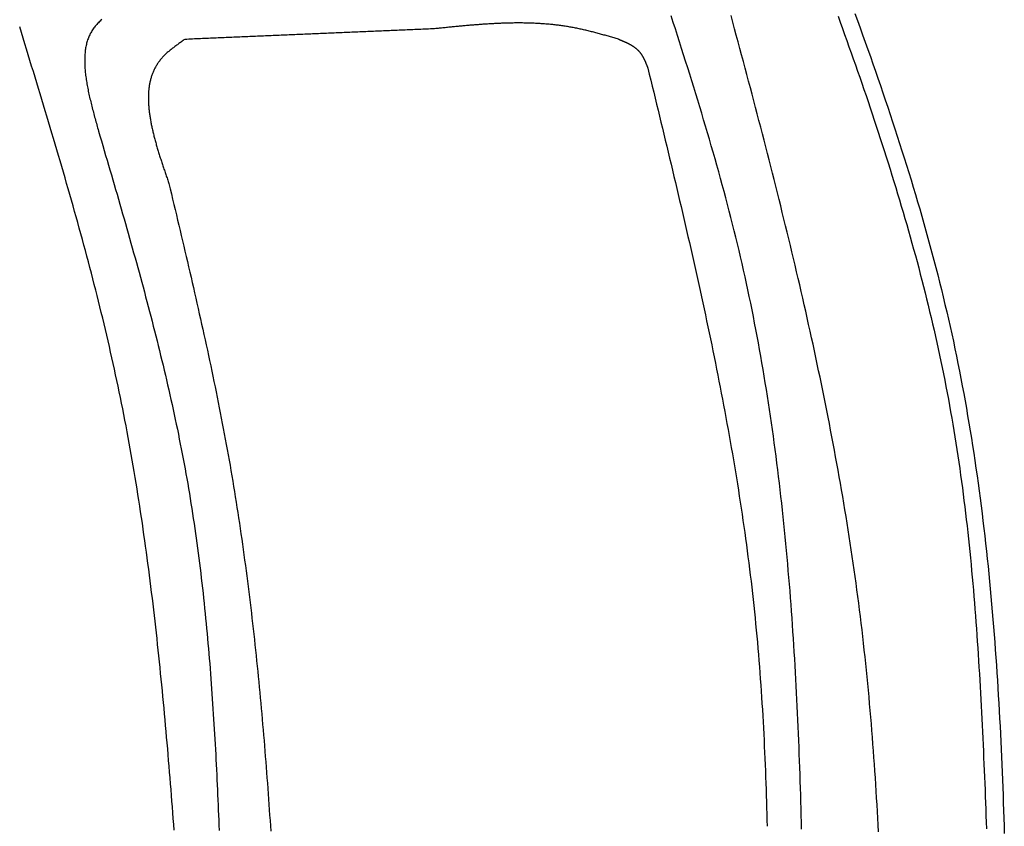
# Model space of a CAD drawing. Extents: x 715 to 7297, y 267 to 3610.
# Tile 50 of 64: x 5251 to 5805, y 2150 to 2603. Entities that reach past the tile are written whole.
import ezdxf

# ---------------------------------------------------------------- set-up
doc = ezdxf.new("R2010")
doc.units = 0
doc.layers.add('CAR', color=10, linetype='CONTINUOUS')

msp = doc.modelspace()

# ---------------------------------------------------------------- linework, layer by layer
at = {"layer": 'CAR'}
for points in [[(5297.05, 2603.48, 0), (5296.55, 2603.04, 0), (5296.06, 2602.59, 0), (5295.59, 2602.13, 0), (5295.12, 2601.66, 0), (5294.67, 2601.19, 0), (5294.24, 2600.71, 0), (5293.81, 2600.22, 0), (5293.4, 2599.73, 0), (5293.01, 2599.23, 0), (5292.62, 2598.72, 0), (5292.25, 2598.2, 0), (5291.89, 2597.67, 0), (5291.55, 2597.14, 0), (5291.22, 2596.6, 0), (5290.91, 2596.04, 0), (5290.61, 2595.49, 0), (5290.32, 2594.92, 0), (5290.05, 2594.34, 0), (5289.79, 2593.76, 0), (5289.55, 2593.16, 0), (5289.32, 2592.56, 0), (5289.11, 2591.95, 0), (5288.91, 2591.34, 0), (5288.72, 2590.71, 0), (5288.55, 2590.08, 0), (5288.39, 2589.44, 0), (5288.25, 2588.79, 0), (5288.11, 2588.13, 0), (5287.99, 2587.47, 0), (5287.88, 2586.8, 0), (5287.79, 2586.12, 0), (5287.7, 2585.43, 0), (5287.63, 2584.74, 0), (5287.57, 2584.04, 0), (5287.52, 2583.34, 0), (5287.48, 2582.63, 0), (5287.45, 2581.91, 0), (5287.43, 2581.19, 0), (5287.43, 2580.46, 0), (5287.43, 2579.72, 0), (5287.44, 2578.98, 0), (5287.47, 2578.23, 0), (5287.5, 2577.48, 0), (5287.54, 2576.72, 0), (5287.59, 2575.96, 0), (5287.65, 2575.19, 0), (5287.72, 2574.41, 0), (5287.8, 2573.63, 0), (5287.89, 2572.85, 0), (5287.98, 2572.06, 0), (5288.08, 2571.27, 0), (5288.19, 2570.47, 0), (5288.31, 2569.67, 0), (5288.43, 2568.86, 0), (5288.57, 2568.05, 0), (5288.7, 2567.24, 0), (5288.85, 2566.42, 0), (5289, 2565.6, 0), (5289.16, 2564.77, 0), (5289.32, 2563.94, 0), (5289.49, 2563.11, 0), (5289.67, 2562.27, 0), (5289.85, 2561.43, 0), (5290.03, 2560.59, 0), (5290.22, 2559.75, 0), (5290.42, 2558.9, 0), (5290.62, 2558.05, 0), (5290.82, 2557.2, 0), (5291.03, 2556.34, 0), (5291.24, 2555.49, 0), (5291.45, 2554.63, 0), (5291.67, 2553.77, 0), (5291.89, 2552.9, 0), (5292.12, 2552.04, 0), (5292.35, 2551.17, 0), (5292.58, 2550.3, 0), (5292.81, 2549.43, 0), (5293.04, 2548.56, 0), (5293.28, 2547.69, 0), (5293.52, 2546.82, 0), (5293.76, 2545.95, 0), (5294, 2545.07, 0), (5294.24, 2544.2, 0), (5294.48, 2543.32, 0), (5294.73, 2542.45, 0), (5294.97, 2541.57, 0), (5295.22, 2540.69, 0)], [(5690.74, 2148.05, 0), (5690.64, 2151.89, 0), (5690.54, 2155.73, 0), (5690.44, 2159.57, 0), (5690.33, 2163.42, 0), (5690.21, 2167.26, 0), (5690.09, 2171.1, 0), (5689.97, 2174.93, 0), (5689.84, 2178.77, 0), (5689.71, 2182.61, 0), (5689.57, 2186.45, 0), (5689.43, 2190.28, 0), (5689.28, 2194.11, 0), (5689.13, 2197.95, 0), (5688.97, 2201.78, 0), (5688.81, 2205.61, 0), (5688.64, 2209.44, 0), (5688.46, 2213.27, 0), (5688.28, 2217.1, 0), (5688.09, 2220.92, 0), (5687.9, 2224.75, 0), (5687.7, 2228.57, 0), (5687.5, 2232.4, 0), (5687.28, 2236.22, 0), (5687.07, 2240.04, 0), (5686.84, 2243.86, 0), (5686.61, 2247.68, 0), (5686.37, 2251.49, 0), (5686.12, 2255.31, 0), (5685.87, 2259.12, 0), (5685.61, 2262.94, 0), (5685.34, 2266.75, 0), (5685.06, 2270.56, 0), (5684.78, 2274.37, 0), (5684.49, 2278.17, 0), (5684.19, 2281.98, 0), (5683.88, 2285.78, 0), (5683.57, 2289.59, 0), (5683.24, 2293.39, 0), (5682.91, 2297.19, 0), (5682.57, 2300.98, 0), (5682.22, 2304.78, 0), (5681.86, 2308.58, 0), (5681.49, 2312.37, 0), (5681.12, 2316.16, 0), (5680.73, 2319.95, 0), (5680.34, 2323.74, 0), (5679.93, 2327.52, 0), (5679.52, 2331.31, 0), (5679.1, 2335.09, 0), (5678.66, 2338.87, 0), (5678.22, 2342.65, 0), (5677.77, 2346.43, 0), (5677.3, 2350.2, 0), (5676.83, 2353.97, 0), (5676.35, 2357.75, 0), (5675.85, 2361.51, 0), (5675.35, 2365.28, 0), (5674.83, 2369.05, 0), (5674.3, 2372.81, 0), (5673.77, 2376.57, 0), (5673.22, 2380.33, 0), (5672.66, 2384.09, 0), (5672.08, 2387.84, 0), (5671.5, 2391.59, 0), (5670.91, 2395.34, 0), (5670.3, 2399.09, 0), (5669.68, 2402.84, 0), (5669.05, 2406.58, 0), (5668.41, 2410.32, 0), (5667.76, 2414.06, 0), (5667.09, 2417.8, 0), (5666.41, 2421.53, 0), (5665.72, 2425.27, 0), (5665.01, 2429, 0), (5664.3, 2432.72, 0), (5663.57, 2436.45, 0), (5662.82, 2440.17, 0), (5662.07, 2443.89, 0), (5661.3, 2447.61, 0), (5660.51, 2451.32, 0), (5659.71, 2455.04, 0), (5658.9, 2458.75, 0), (5658.08, 2462.45, 0), (5657.24, 2466.16, 0), (5656.39, 2469.86, 0), (5655.52, 2473.56, 0), (5654.64, 2477.26, 0), (5653.75, 2480.95, 0), (5652.84, 2484.64, 0), (5651.91, 2488.33, 0), (5650.98, 2492.02, 0), (5650.03, 2495.7, 0), (5649.07, 2499.38, 0), (5648.1, 2503.06, 0), (5647.11, 2506.74, 0), (5646.12, 2510.42, 0), (5645.11, 2514.09, 0), (5644.09, 2517.76, 0), (5643.06, 2521.43, 0), (5642.03, 2525.1, 0), (5640.98, 2528.76, 0), (5639.92, 2532.43, 0), (5638.85, 2536.09, 0), (5637.78, 2539.75, 0), (5636.7, 2543.41, 0), (5635.61, 2547.07, 0), (5634.51, 2550.72, 0), (5633.4, 2554.38, 0), (5632.29, 2558.03, 0), (5631.17, 2561.68, 0), (5630.05, 2565.33, 0), (5628.91, 2568.98, 0), (5627.78, 2572.63, 0), (5626.64, 2576.28, 0), (5625.49, 2579.93, 0), (5624.34, 2583.57, 0), (5623.18, 2587.22, 0), (5622.02, 2590.86, 0), (5620.86, 2594.51, 0), (5619.69, 2598.15, 0), (5618.53, 2601.79, 0), (5617.36, 2605.44, 0)], [(5734, 2146.59, 0), (5733.8, 2150.39, 0), (5733.59, 2154.18, 0), (5733.37, 2157.98, 0), (5733.15, 2161.77, 0), (5732.93, 2165.57, 0), (5732.69, 2169.36, 0), (5732.45, 2173.15, 0), (5732.2, 2176.94, 0), (5731.95, 2180.74, 0), (5731.69, 2184.52, 0), (5731.42, 2188.31, 0), (5731.14, 2192.1, 0), (5730.86, 2195.89, 0), (5730.57, 2199.67, 0), (5730.27, 2203.46, 0), (5729.96, 2207.24, 0), (5729.65, 2211.02, 0), (5729.32, 2214.8, 0), (5728.99, 2218.58, 0), (5728.65, 2222.36, 0), (5728.3, 2226.14, 0), (5727.94, 2229.91, 0), (5727.57, 2233.69, 0), (5727.19, 2237.46, 0), (5726.8, 2241.23, 0), (5726.4, 2245, 0), (5725.99, 2248.77, 0), (5725.57, 2252.54, 0), (5725.14, 2256.3, 0), (5724.7, 2260.07, 0), (5724.25, 2263.83, 0), (5723.79, 2267.59, 0), (5723.32, 2271.35, 0), (5722.84, 2275.11, 0), (5722.35, 2278.87, 0), (5721.84, 2282.63, 0), (5721.33, 2286.38, 0), (5720.81, 2290.14, 0), (5720.28, 2293.89, 0), (5719.74, 2297.64, 0), (5719.19, 2301.39, 0), (5718.63, 2305.14, 0), (5718.06, 2308.88, 0), (5717.48, 2312.63, 0), (5716.89, 2316.37, 0), (5716.3, 2320.12, 0), (5715.69, 2323.86, 0), (5715.08, 2327.6, 0), (5714.45, 2331.34, 0), (5713.82, 2335.07, 0), (5713.18, 2338.81, 0), (5712.53, 2342.55, 0), (5711.87, 2346.28, 0), (5711.21, 2350.02, 0), (5710.53, 2353.75, 0), (5709.85, 2357.48, 0), (5709.16, 2361.21, 0), (5708.47, 2364.94, 0), (5707.76, 2368.67, 0), (5707.05, 2372.39, 0), (5706.33, 2376.12, 0), (5705.6, 2379.84, 0), (5704.86, 2383.57, 0), (5704.12, 2387.29, 0), (5703.37, 2391.01, 0), (5702.62, 2394.73, 0), (5701.85, 2398.45, 0), (5701.08, 2402.17, 0), (5700.3, 2405.89, 0), (5699.52, 2409.61, 0), (5698.73, 2413.32, 0), (5697.93, 2417.04, 0), (5697.13, 2420.75, 0), (5696.32, 2424.47, 0), (5695.5, 2428.18, 0), (5694.68, 2431.89, 0), (5693.85, 2435.6, 0), (5693.02, 2439.31, 0), (5692.18, 2443.02, 0), (5691.33, 2446.73, 0), (5690.48, 2450.44, 0), (5689.63, 2454.15, 0), (5688.77, 2457.85, 0), (5687.9, 2461.56, 0), (5687.03, 2465.26, 0), (5686.15, 2468.97, 0), (5685.27, 2472.67, 0), (5684.38, 2476.38, 0), (5683.49, 2480.08, 0), (5682.59, 2483.78, 0), (5681.69, 2487.48, 0), (5680.78, 2491.18, 0), (5679.87, 2494.88, 0), (5678.96, 2498.58, 0), (5678.04, 2502.28, 0), (5677.12, 2505.98, 0), (5676.19, 2509.67, 0), (5675.26, 2513.37, 0), (5674.33, 2517.07, 0), (5673.39, 2520.76, 0), (5672.45, 2524.46, 0), (5671.5, 2528.15, 0), (5670.55, 2531.85, 0), (5669.6, 2535.54, 0), (5668.65, 2539.23, 0), (5667.69, 2542.93, 0), (5666.73, 2546.62, 0), (5665.76, 2550.31, 0), (5664.79, 2554, 0), (5663.82, 2557.7, 0), (5662.85, 2561.39, 0), (5661.88, 2565.08, 0), (5660.9, 2568.77, 0), (5659.92, 2572.46, 0), (5658.94, 2576.15, 0), (5657.95, 2579.84, 0), (5656.97, 2583.53, 0), (5655.98, 2587.22, 0), (5654.99, 2590.9, 0), (5654, 2594.59, 0), (5653.01, 2598.28, 0), (5652.01, 2601.97, 0), (5651.02, 2605.66, 0)], [(5711.21, 2605.3, 0), (5712.45, 2601.87, 0), (5713.69, 2598.45, 0), (5714.92, 2595.02, 0), (5716.15, 2591.59, 0), (5717.37, 2588.16, 0), (5718.59, 2584.73, 0), (5719.8, 2581.3, 0), (5721.01, 2577.87, 0), (5722.21, 2574.44, 0), (5723.4, 2571, 0), (5724.59, 2567.57, 0), (5725.77, 2564.13, 0), (5726.94, 2560.69, 0), (5728.11, 2557.25, 0), (5729.27, 2553.81, 0), (5730.43, 2550.37, 0), (5731.58, 2546.92, 0), (5732.72, 2543.48, 0), (5733.85, 2540.03, 0), (5734.97, 2536.58, 0), (5736.09, 2533.13, 0), (5737.2, 2529.68, 0), (5738.3, 2526.22, 0), (5739.4, 2522.77, 0), (5740.48, 2519.31, 0), (5741.56, 2515.85, 0), (5742.62, 2512.39, 0), (5743.68, 2508.93, 0), (5744.73, 2505.47, 0), (5745.77, 2502, 0), (5746.8, 2498.53, 0), (5747.83, 2495.06, 0), (5748.84, 2491.59, 0), (5749.84, 2488.12, 0), (5750.83, 2484.64, 0), (5751.81, 2481.17, 0), (5752.79, 2477.69, 0), (5753.75, 2474.2, 0), (5754.7, 2470.72, 0), (5755.64, 2467.24, 0), (5756.57, 2463.75, 0), (5757.49, 2460.26, 0), (5758.39, 2456.76, 0), (5759.29, 2453.27, 0), (5760.17, 2449.77, 0), (5761.04, 2446.27, 0), (5761.9, 2442.77, 0), (5762.75, 2439.27, 0), (5763.59, 2435.76, 0), (5764.41, 2432.25, 0), (5765.22, 2428.74, 0), (5766.02, 2425.22, 0), (5766.81, 2421.71, 0), (5767.58, 2418.19, 0), (5768.34, 2414.66, 0), (5769.09, 2411.14, 0), (5769.82, 2407.61, 0), (5770.54, 2404.08, 0), (5771.24, 2400.55, 0), (5771.93, 2397.01, 0), (5772.61, 2393.47, 0), (5773.28, 2389.93, 0), (5773.92, 2386.39, 0), (5774.56, 2382.84, 0), (5775.18, 2379.29, 0), (5775.79, 2375.73, 0), (5776.38, 2372.18, 0), (5776.96, 2368.62, 0), (5777.52, 2365.06, 0), (5778.08, 2361.49, 0), (5778.62, 2357.93, 0), (5779.14, 2354.36, 0), (5779.66, 2350.79, 0), (5780.16, 2347.21, 0), (5780.65, 2343.64, 0), (5781.13, 2340.06, 0), (5781.59, 2336.48, 0), (5782.05, 2332.89, 0), (5782.49, 2329.31, 0), (5782.93, 2325.72, 0), (5783.35, 2322.13, 0), (5783.76, 2318.54, 0), (5784.16, 2314.95, 0), (5784.55, 2311.35, 0), (5784.93, 2307.75, 0), (5785.3, 2304.15, 0), (5785.66, 2300.55, 0), (5786.01, 2296.95, 0), (5786.35, 2293.35, 0), (5786.68, 2289.74, 0), (5787.01, 2286.13, 0), (5787.32, 2282.52, 0), (5787.63, 2278.91, 0), (5787.93, 2275.3, 0), (5788.22, 2271.68, 0), (5788.5, 2268.07, 0), (5788.77, 2264.45, 0), (5789.04, 2260.83, 0), (5789.3, 2257.21, 0), (5789.55, 2253.59, 0), (5789.8, 2249.97, 0), (5790.04, 2246.35, 0), (5790.27, 2242.72, 0), (5790.5, 2239.1, 0), (5790.72, 2235.47, 0), (5790.93, 2231.84, 0), (5791.14, 2228.21, 0), (5791.34, 2224.59, 0), (5791.54, 2220.96, 0), (5791.74, 2217.32, 0), (5791.92, 2213.69, 0), (5792.11, 2210.06, 0), (5792.29, 2206.43, 0), (5792.46, 2202.8, 0), (5792.63, 2199.16, 0), (5792.8, 2195.53, 0), (5792.96, 2191.89, 0), (5793.12, 2188.26, 0), (5793.28, 2184.62, 0), (5793.43, 2180.99, 0), (5793.58, 2177.35, 0), (5793.73, 2173.71, 0), (5793.88, 2170.08, 0), (5794.02, 2166.44, 0), (5794.16, 2162.8, 0), (5794.3, 2159.17, 0), (5794.44, 2155.53, 0), (5794.57, 2151.89, 0), (5794.71, 2148.26, 0)], [(5720.67, 2606.91, 0), (5722.14, 2602.86, 0), (5723.6, 2598.81, 0), (5725.06, 2594.76, 0), (5726.51, 2590.7, 0), (5727.95, 2586.64, 0), (5729.38, 2582.58, 0), (5730.8, 2578.52, 0), (5732.22, 2574.46, 0), (5733.63, 2570.4, 0), (5735.03, 2566.33, 0), (5736.42, 2562.26, 0), (5737.8, 2558.2, 0), (5739.17, 2554.12, 0), (5740.53, 2550.05, 0), (5741.88, 2545.97, 0), (5743.22, 2541.9, 0), (5744.54, 2537.82, 0), (5745.86, 2533.73, 0), (5747.17, 2529.65, 0), (5748.46, 2525.56, 0), (5749.74, 2521.47, 0), (5751.01, 2517.38, 0), (5752.26, 2513.28, 0), (5753.5, 2509.19, 0), (5754.73, 2505.09, 0), (5755.95, 2500.98, 0), (5757.15, 2496.88, 0), (5758.34, 2492.77, 0), (5759.51, 2488.66, 0), (5760.67, 2484.54, 0), (5761.81, 2480.43, 0), (5762.94, 2476.31, 0), (5764.05, 2472.18, 0), (5765.15, 2468.05, 0), (5766.23, 2463.92, 0), (5767.29, 2459.79, 0), (5768.34, 2455.65, 0), (5769.37, 2451.51, 0), (5770.38, 2447.37, 0), (5771.37, 2443.22, 0), (5772.35, 2439.07, 0), (5773.3, 2434.91, 0), (5774.24, 2430.75, 0), (5775.16, 2426.59, 0), (5776.07, 2422.43, 0), (5776.95, 2418.26, 0), (5777.82, 2414.08, 0), (5778.67, 2409.9, 0), (5779.5, 2405.72, 0), (5780.31, 2401.54, 0), (5781.11, 2397.35, 0), (5781.88, 2393.16, 0), (5782.65, 2388.97, 0), (5783.39, 2384.77, 0), (5784.12, 2380.57, 0), (5784.83, 2376.36, 0), (5785.53, 2372.15, 0), (5786.21, 2367.94, 0), (5786.88, 2363.73, 0), (5787.53, 2359.51, 0), (5788.16, 2355.29, 0), (5788.78, 2351.07, 0), (5789.39, 2346.84, 0), (5789.98, 2342.61, 0), (5790.56, 2338.38, 0), (5791.12, 2334.14, 0), (5791.66, 2329.9, 0), (5792.2, 2325.66, 0), (5792.72, 2321.42, 0), (5793.23, 2317.17, 0), (5793.72, 2312.92, 0), (5794.2, 2308.67, 0), (5794.67, 2304.42, 0), (5795.12, 2300.16, 0), (5795.57, 2295.9, 0), (5796, 2291.64, 0), (5796.41, 2287.37, 0), (5796.82, 2283.11, 0), (5797.21, 2278.84, 0), (5797.6, 2274.57, 0), (5797.97, 2270.29, 0), (5798.33, 2266.02, 0), (5798.68, 2261.74, 0), (5799.02, 2257.46, 0), (5799.35, 2253.17, 0), (5799.67, 2248.89, 0), (5799.98, 2244.6, 0), (5800.28, 2240.31, 0), (5800.56, 2236.02, 0), (5800.84, 2231.73, 0), (5801.11, 2227.44, 0), (5801.37, 2223.14, 0), (5801.63, 2218.84, 0), (5801.87, 2214.54, 0), (5802.11, 2210.24, 0), (5802.33, 2205.94, 0), (5802.55, 2201.63, 0), (5802.76, 2197.33, 0), (5802.96, 2193.02, 0), (5803.16, 2188.71, 0), (5803.35, 2184.4, 0), (5803.53, 2180.08, 0), (5803.7, 2175.77, 0), (5803.87, 2171.46, 0), (5804.03, 2167.14, 0), (5804.19, 2162.82, 0), (5804.33, 2158.5, 0), (5804.48, 2154.18, 0), (5804.61, 2149.86, 0), (5804.74, 2145.54, 0)], [(5337.77, 2147.37, 0), (5337.52, 2150.65, 0), (5337.28, 2153.92, 0), (5337.03, 2157.2, 0), (5336.77, 2160.47, 0), (5336.52, 2163.75, 0), (5336.26, 2167.02, 0), (5336, 2170.3, 0), (5335.74, 2173.57, 0), (5335.48, 2176.84, 0), (5335.21, 2180.12, 0), (5334.94, 2183.39, 0), (5334.67, 2186.66, 0), (5334.39, 2189.93, 0), (5334.12, 2193.2, 0), (5333.84, 2196.47, 0), (5333.55, 2199.74, 0), (5333.26, 2203.01, 0), (5332.97, 2206.27, 0), (5332.68, 2209.54, 0), (5332.38, 2212.81, 0), (5332.08, 2216.07, 0), (5331.77, 2219.34, 0), (5331.46, 2222.6, 0), (5331.15, 2225.86, 0), (5330.83, 2229.13, 0), (5330.51, 2232.39, 0), (5330.18, 2235.65, 0), (5329.85, 2238.91, 0), (5329.51, 2242.17, 0), (5329.18, 2245.43, 0), (5328.83, 2248.68, 0), (5328.48, 2251.94, 0), (5328.13, 2255.2, 0), (5327.77, 2258.45, 0), (5327.4, 2261.7, 0), (5327.03, 2264.96, 0), (5326.66, 2268.21, 0), (5326.28, 2271.46, 0), (5325.89, 2274.71, 0), (5325.5, 2277.96, 0), (5325.11, 2281.2, 0), (5324.7, 2284.45, 0), (5324.29, 2287.69, 0), (5323.88, 2290.94, 0), (5323.46, 2294.18, 0), (5323.03, 2297.42, 0), (5322.6, 2300.66, 0), (5322.16, 2303.9, 0), (5321.71, 2307.14, 0), (5321.26, 2310.38, 0), (5320.8, 2313.61, 0), (5320.34, 2316.84, 0), (5319.87, 2320.08, 0), (5319.39, 2323.31, 0), (5318.9, 2326.54, 0), (5318.41, 2329.77, 0), (5317.9, 2332.99, 0), (5317.4, 2336.22, 0), (5316.88, 2339.44, 0), (5316.36, 2342.67, 0), (5315.83, 2345.89, 0), (5315.29, 2349.11, 0), (5314.74, 2352.33, 0), (5314.19, 2355.54, 0), (5313.63, 2358.76, 0), (5313.06, 2361.97, 0), (5312.48, 2365.19, 0), (5311.89, 2368.4, 0), (5311.3, 2371.6, 0), (5310.69, 2374.81, 0), (5310.08, 2378.02, 0), (5309.46, 2381.22, 0), (5308.83, 2384.42, 0), (5308.19, 2387.62, 0), (5307.54, 2390.82, 0), (5306.88, 2394.02, 0), (5306.22, 2397.22, 0), (5305.54, 2400.41, 0), (5304.86, 2403.6, 0), (5304.17, 2406.79, 0), (5303.47, 2409.98, 0), (5302.76, 2413.17, 0), (5302.04, 2416.35, 0), (5301.31, 2419.53, 0), (5300.58, 2422.72, 0), (5299.83, 2425.9, 0), (5299.08, 2429.08, 0), (5298.32, 2432.25, 0), (5297.56, 2435.43, 0), (5296.78, 2438.6, 0), (5296, 2441.78, 0), (5295.22, 2444.95, 0), (5294.42, 2448.12, 0), (5293.62, 2451.29, 0), (5292.81, 2454.46, 0), (5292, 2457.62, 0), (5291.18, 2460.79, 0), (5290.35, 2463.95, 0), (5289.52, 2467.12, 0), (5288.68, 2470.28, 0), (5287.83, 2473.44, 0), (5286.98, 2476.6, 0), (5286.12, 2479.76, 0), (5285.26, 2482.91, 0), (5284.4, 2486.07, 0), (5283.52, 2489.23, 0), (5282.65, 2492.38, 0), (5281.76, 2495.53, 0), (5280.88, 2498.69, 0), (5279.99, 2501.84, 0), (5279.09, 2504.99, 0), (5278.19, 2508.14, 0), (5277.29, 2511.29, 0), (5276.38, 2514.44, 0), (5275.47, 2517.59, 0), (5274.55, 2520.73, 0), (5273.63, 2523.88, 0), (5272.71, 2527.03, 0), (5271.79, 2530.17, 0), (5270.86, 2533.32, 0), (5269.92, 2536.46, 0), (5268.99, 2539.6, 0), (5268.05, 2542.75, 0), (5267.11, 2545.89, 0), (5266.17, 2549.03, 0), (5265.23, 2552.17, 0), (5264.28, 2555.31, 0), (5263.33, 2558.45, 0), (5262.38, 2561.59, 0), (5261.43, 2564.73, 0), (5260.47, 2567.87, 0), (5259.52, 2571.01, 0), (5258.56, 2574.15, 0), (5257.6, 2577.29, 0), (5256.64, 2580.43, 0), (5255.68, 2583.57, 0), (5254.72, 2586.71, 0), (5253.76, 2589.85, 0), (5252.8, 2592.98, 0), (5251.84, 2596.12, 0), (5250.88, 2599.26, 0)], [(5484.25, 2598.25, 0), (5483.14, 2598.2, 0), (5482.04, 2598.16, 0), (5480.93, 2598.11, 0), (5479.82, 2598.06, 0), (5478.72, 2598.01, 0), (5477.61, 2597.97, 0), (5476.51, 2597.92, 0), (5475.4, 2597.87, 0), (5474.29, 2597.83, 0), (5473.19, 2597.78, 0), (5472.08, 2597.73, 0), (5470.97, 2597.68, 0), (5469.87, 2597.64, 0), (5468.76, 2597.59, 0), (5467.66, 2597.54, 0), (5466.55, 2597.5, 0), (5465.44, 2597.45, 0), (5464.34, 2597.4, 0), (5463.23, 2597.35, 0), (5462.12, 2597.31, 0), (5461.02, 2597.26, 0), (5459.91, 2597.21, 0), (5458.81, 2597.16, 0), (5457.7, 2597.12, 0), (5456.59, 2597.07, 0), (5455.49, 2597.02, 0), (5454.38, 2596.98, 0), (5453.27, 2596.93, 0), (5452.17, 2596.88, 0), (5451.06, 2596.83, 0), (5449.96, 2596.79, 0), (5448.85, 2596.74, 0), (5447.74, 2596.69, 0), (5446.64, 2596.65, 0), (5445.53, 2596.6, 0), (5444.42, 2596.55, 0), (5443.32, 2596.5, 0), (5442.21, 2596.46, 0), (5441.11, 2596.41, 0), (5440, 2596.36, 0), (5438.89, 2596.31, 0), (5437.79, 2596.27, 0), (5436.68, 2596.22, 0), (5435.57, 2596.17, 0), (5434.47, 2596.13, 0), (5433.36, 2596.08, 0), (5432.26, 2596.03, 0), (5431.15, 2595.98, 0), (5430.04, 2595.94, 0), (5428.94, 2595.89, 0), (5427.83, 2595.84, 0), (5426.72, 2595.8, 0), (5425.62, 2595.75, 0), (5424.51, 2595.7, 0), (5423.41, 2595.65, 0), (5422.3, 2595.61, 0), (5421.19, 2595.56, 0), (5420.09, 2595.51, 0), (5418.98, 2595.46, 0), (5417.87, 2595.42, 0), (5416.77, 2595.37, 0), (5415.66, 2595.32, 0), (5414.56, 2595.28, 0), (5413.45, 2595.23, 0), (5412.34, 2595.18, 0), (5411.24, 2595.13, 0), (5410.13, 2595.09, 0), (5409.02, 2595.04, 0), (5407.92, 2594.99, 0), (5406.81, 2594.95, 0), (5405.71, 2594.9, 0), (5404.6, 2594.85, 0), (5403.49, 2594.8, 0), (5402.39, 2594.76, 0), (5401.28, 2594.71, 0), (5400.17, 2594.66, 0), (5399.07, 2594.61, 0), (5397.96, 2594.57, 0), (5396.86, 2594.52, 0), (5395.75, 2594.47, 0), (5394.64, 2594.43, 0), (5393.54, 2594.38, 0), (5392.43, 2594.33, 0), (5391.32, 2594.28, 0), (5390.22, 2594.24, 0), (5389.11, 2594.19, 0), (5388.01, 2594.14, 0), (5386.9, 2594.1, 0), (5385.79, 2594.05, 0), (5384.69, 2594, 0), (5383.58, 2593.95, 0), (5382.47, 2593.91, 0), (5381.37, 2593.86, 0), (5380.26, 2593.81, 0), (5379.15, 2593.76, 0), (5378.05, 2593.72, 0), (5376.94, 2593.67, 0), (5375.84, 2593.62, 0), (5374.73, 2593.58, 0), (5373.62, 2593.53, 0), (5372.52, 2593.48, 0), (5371.41, 2593.43, 0), (5370.3, 2593.39, 0), (5369.2, 2593.34, 0), (5368.09, 2593.29, 0), (5366.99, 2593.25, 0), (5365.88, 2593.2, 0), (5364.77, 2593.15, 0), (5363.67, 2593.1, 0), (5362.56, 2593.06, 0), (5361.45, 2593.01, 0), (5360.35, 2592.96, 0), (5359.24, 2592.91, 0), (5358.14, 2592.87, 0), (5357.03, 2592.82, 0), (5355.92, 2592.77, 0), (5354.82, 2592.73, 0), (5353.71, 2592.68, 0), (5352.6, 2592.63, 0), (5351.5, 2592.58, 0), (5350.39, 2592.54, 0), (5349.29, 2592.49, 0), (5348.18, 2592.44, 0), (5347.07, 2592.4, 0), (5345.97, 2592.35, 0), (5344.86, 2592.3, 0), (5343.75, 2592.25, 0)], [(5587.73, 2592.38, 0), (5587.1, 2592.56, 0), (5586.46, 2592.75, 0), (5585.83, 2592.93, 0), (5585.2, 2593.11, 0), (5584.56, 2593.29, 0), (5583.93, 2593.48, 0), (5583.3, 2593.66, 0), (5582.66, 2593.84, 0), (5582.03, 2594.02, 0), (5581.4, 2594.2, 0), (5580.76, 2594.38, 0), (5580.13, 2594.56, 0), (5579.5, 2594.73, 0), (5578.86, 2594.91, 0), (5578.23, 2595.08, 0), (5577.59, 2595.26, 0), (5576.96, 2595.43, 0), (5576.33, 2595.6, 0), (5575.69, 2595.77, 0), (5575.06, 2595.94, 0), (5574.42, 2596.11, 0), (5573.79, 2596.27, 0), (5573.15, 2596.43, 0), (5572.51, 2596.6, 0), (5571.88, 2596.76, 0), (5571.24, 2596.91, 0), (5570.61, 2597.07, 0), (5569.97, 2597.22, 0), (5569.33, 2597.37, 0), (5568.69, 2597.52, 0), (5568.06, 2597.67, 0), (5567.42, 2597.81, 0), (5566.78, 2597.96, 0), (5566.14, 2598.1, 0), (5565.5, 2598.23, 0), (5564.86, 2598.37, 0), (5564.22, 2598.5, 0), (5563.59, 2598.63, 0), (5562.94, 2598.75, 0), (5562.3, 2598.87, 0), (5561.66, 2598.99, 0), (5561.02, 2599.11, 0), (5560.38, 2599.22, 0), (5559.74, 2599.33, 0), (5559.1, 2599.44, 0), (5558.45, 2599.54, 0), (5557.81, 2599.64, 0), (5557.17, 2599.74, 0), (5556.52, 2599.83, 0), (5555.88, 2599.93, 0), (5555.23, 2600.01, 0), (5554.59, 2600.1, 0), (5553.94, 2600.18, 0), (5553.3, 2600.26, 0), (5552.65, 2600.34, 0), (5552.01, 2600.42, 0), (5551.36, 2600.49, 0), (5550.71, 2600.56, 0), (5550.07, 2600.62, 0), (5549.42, 2600.69, 0), (5548.77, 2600.75, 0), (5548.12, 2600.81, 0), (5547.47, 2600.86, 0), (5546.82, 2600.92, 0), (5546.18, 2600.97, 0), (5545.53, 2601.02, 0), (5544.88, 2601.06, 0), (5544.23, 2601.1, 0), (5543.58, 2601.15, 0), (5542.93, 2601.18, 0), (5542.27, 2601.22, 0), (5541.62, 2601.25, 0), (5540.97, 2601.29, 0), (5540.32, 2601.32, 0), (5539.67, 2601.34, 0), (5539.02, 2601.37, 0), (5538.36, 2601.39, 0), (5537.71, 2601.41, 0), (5537.06, 2601.43, 0), (5536.4, 2601.44, 0), (5535.75, 2601.46, 0), (5535.1, 2601.47, 0), (5534.44, 2601.48, 0), (5533.79, 2601.49, 0), (5533.13, 2601.49, 0), (5532.48, 2601.5, 0), (5531.82, 2601.5, 0), (5531.17, 2601.5, 0), (5530.51, 2601.5, 0), (5529.86, 2601.49, 0), (5529.2, 2601.49, 0), (5528.54, 2601.48, 0), (5527.89, 2601.47, 0), (5527.23, 2601.46, 0), (5526.57, 2601.45, 0), (5525.92, 2601.43, 0), (5525.26, 2601.42, 0), (5524.6, 2601.4, 0), (5523.95, 2601.38, 0), (5523.29, 2601.36, 0), (5522.63, 2601.34, 0), (5521.97, 2601.31, 0), (5521.31, 2601.29, 0), (5520.65, 2601.26, 0), (5520, 2601.23, 0), (5519.34, 2601.2, 0), (5518.68, 2601.17, 0), (5518.02, 2601.14, 0), (5517.36, 2601.1, 0), (5516.7, 2601.07, 0), (5516.04, 2601.03, 0), (5515.38, 2600.99, 0), (5514.72, 2600.95, 0), (5514.06, 2600.91, 0), (5513.4, 2600.87, 0), (5512.74, 2600.83, 0), (5512.08, 2600.78, 0), (5511.42, 2600.74, 0), (5510.76, 2600.69, 0), (5510.1, 2600.65, 0), (5509.43, 2600.6, 0), (5508.77, 2600.55, 0), (5508.11, 2600.5, 0), (5507.45, 2600.45, 0), (5506.79, 2600.39, 0), (5506.13, 2600.34, 0), (5505.47, 2600.29, 0), (5504.8, 2600.23, 0), (5504.14, 2600.18, 0), (5503.48, 2600.12, 0), (5502.82, 2600.06, 0), (5502.15, 2600, 0), (5501.49, 2599.95, 0), (5500.83, 2599.89, 0), (5500.17, 2599.83, 0), (5499.5, 2599.76, 0), (5498.84, 2599.7, 0), (5498.18, 2599.64, 0), (5497.52, 2599.58, 0), (5496.85, 2599.52, 0), (5496.19, 2599.45, 0), (5495.53, 2599.39, 0), (5494.86, 2599.32, 0), (5494.2, 2599.26, 0), (5493.54, 2599.19, 0), (5492.87, 2599.13, 0), (5492.21, 2599.06, 0), (5491.55, 2598.99, 0), (5490.88, 2598.93, 0), (5490.22, 2598.86, 0), (5489.56, 2598.79, 0), (5488.89, 2598.73, 0), (5488.23, 2598.66, 0), (5487.57, 2598.59, 0), (5486.9, 2598.52, 0), (5486.24, 2598.46, 0), (5485.58, 2598.39, 0), (5484.91, 2598.32, 0), (5484.25, 2598.25, 0)], [(5343.75, 2592.25, 0), (5343.28, 2591.93, 0), (5342.82, 2591.6, 0), (5342.35, 2591.27, 0), (5341.88, 2590.94, 0), (5341.41, 2590.61, 0), (5340.95, 2590.28, 0), (5340.48, 2589.95, 0), (5340.02, 2589.62, 0), (5339.56, 2589.29, 0), (5339.1, 2588.96, 0), (5338.65, 2588.62, 0), (5338.2, 2588.29, 0), (5337.75, 2587.95, 0), (5337.31, 2587.61, 0), (5336.87, 2587.27, 0), (5336.43, 2586.93, 0), (5336, 2586.58, 0), (5335.57, 2586.24, 0), (5335.15, 2585.89, 0), (5334.74, 2585.54, 0), (5334.33, 2585.18, 0), (5333.92, 2584.83, 0), (5333.52, 2584.47, 0), (5333.13, 2584.11, 0), (5332.75, 2583.74, 0), (5332.37, 2583.37, 0), (5332, 2583, 0), (5331.64, 2582.63, 0), (5331.28, 2582.25, 0), (5330.94, 2581.87, 0), (5330.6, 2581.48, 0), (5330.27, 2581.09, 0), (5329.95, 2580.7, 0), (5329.64, 2580.3, 0), (5329.33, 2579.9, 0), (5329.04, 2579.49, 0), (5328.75, 2579.09, 0), (5328.47, 2578.67, 0), (5328.2, 2578.26, 0), (5327.94, 2577.84, 0), (5327.68, 2577.42, 0), (5327.44, 2576.99, 0), (5327.2, 2576.56, 0), (5326.97, 2576.13, 0), (5326.74, 2575.69, 0), (5326.53, 2575.25, 0), (5326.32, 2574.81, 0), (5326.12, 2574.37, 0), (5325.93, 2573.92, 0), (5325.74, 2573.46, 0), (5325.56, 2573.01, 0), (5325.39, 2572.55, 0), (5325.23, 2572.09, 0), (5325.07, 2571.62, 0), (5324.92, 2571.15, 0), (5324.78, 2570.68, 0), (5324.64, 2570.21, 0), (5324.51, 2569.73, 0), (5324.39, 2569.25, 0), (5324.27, 2568.76, 0), (5324.16, 2568.28, 0), (5324.06, 2567.79, 0), (5323.96, 2567.29, 0), (5323.87, 2566.8, 0), (5323.79, 2566.3, 0), (5323.71, 2565.8, 0), (5323.64, 2565.3, 0), (5323.58, 2564.79, 0), (5323.52, 2564.28, 0), (5323.47, 2563.77, 0), (5323.42, 2563.26, 0), (5323.38, 2562.74, 0), (5323.35, 2562.22, 0), (5323.32, 2561.7, 0), (5323.29, 2561.17, 0), (5323.28, 2560.65, 0), (5323.26, 2560.12, 0), (5323.26, 2559.58, 0), (5323.26, 2559.05, 0), (5323.26, 2558.51, 0), (5323.27, 2557.97, 0), (5323.29, 2557.43, 0), (5323.31, 2556.89, 0), (5323.33, 2556.34, 0), (5323.36, 2555.79, 0), (5323.4, 2555.24, 0), (5323.44, 2554.69, 0), (5323.48, 2554.14, 0), (5323.53, 2553.58, 0), (5323.58, 2553.02, 0), (5323.64, 2552.46, 0), (5323.71, 2551.9, 0), (5323.77, 2551.33, 0), (5323.85, 2550.77, 0), (5323.92, 2550.2, 0), (5324, 2549.63, 0), (5324.09, 2549.06, 0), (5324.18, 2548.48, 0), (5324.27, 2547.9, 0), (5324.37, 2547.33, 0), (5324.47, 2546.75, 0), (5324.58, 2546.17, 0), (5324.69, 2545.58, 0), (5324.8, 2545, 0), (5324.92, 2544.41, 0), (5325.04, 2543.82, 0), (5325.16, 2543.23, 0), (5325.29, 2542.64, 0), (5325.42, 2542.05, 0), (5325.55, 2541.46, 0), (5325.69, 2540.86, 0), (5325.83, 2540.27, 0), (5325.97, 2539.67, 0), (5326.12, 2539.07, 0), (5326.27, 2538.47, 0), (5326.42, 2537.86, 0), (5326.58, 2537.26, 0), (5326.74, 2536.66, 0), (5326.9, 2536.05, 0), (5327.06, 2535.44, 0), (5327.23, 2534.83, 0), (5327.4, 2534.22, 0), (5327.57, 2533.61, 0), (5327.74, 2533, 0), (5327.92, 2532.39, 0), (5328.1, 2531.78, 0), (5328.28, 2531.16, 0), (5328.46, 2530.55, 0), (5328.65, 2529.93, 0), (5328.83, 2529.31, 0), (5329.02, 2528.69, 0), (5329.21, 2528.08, 0), (5329.41, 2527.46, 0), (5329.6, 2526.83, 0), (5329.8, 2526.21, 0), (5329.99, 2525.59, 0), (5330.19, 2524.97, 0), (5330.39, 2524.35, 0), (5330.6, 2523.72, 0), (5330.8, 2523.1, 0), (5331, 2522.47, 0), (5331.21, 2521.85, 0), (5331.42, 2521.22, 0), (5331.63, 2520.59, 0), (5331.84, 2519.97, 0), (5332.05, 2519.34, 0), (5332.26, 2518.71, 0), (5332.47, 2518.08, 0), (5332.68, 2517.45, 0), (5332.89, 2516.82, 0), (5333.11, 2516.19, 0), (5333.32, 2515.57, 0), (5333.54, 2514.94, 0), (5333.75, 2514.31, 0), (5333.97, 2513.68, 0), (5334.18, 2513.05, 0), (5334.4, 2512.42, 0), (5334.62, 2511.79, 0), (5334.83, 2511.16, 0)], [(5587.73, 2592.38, 0), (5587.88, 2592.32, 0), (5588.03, 2592.26, 0), (5588.17, 2592.2, 0), (5588.32, 2592.14, 0), (5588.47, 2592.08, 0), (5588.62, 2592.02, 0), (5588.76, 2591.96, 0), (5588.91, 2591.9, 0), (5589.06, 2591.83, 0), (5589.2, 2591.77, 0), (5589.35, 2591.71, 0), (5589.5, 2591.65, 0), (5589.64, 2591.59, 0), (5589.79, 2591.53, 0), (5589.94, 2591.47, 0), (5590.08, 2591.4, 0), (5590.23, 2591.34, 0), (5590.37, 2591.28, 0), (5590.52, 2591.22, 0), (5590.66, 2591.15, 0), (5590.81, 2591.09, 0), (5590.95, 2591.03, 0), (5591.1, 2590.96, 0), (5591.24, 2590.9, 0), (5591.38, 2590.84, 0), (5591.53, 2590.77, 0), (5591.67, 2590.71, 0), (5591.81, 2590.64, 0), (5591.95, 2590.57, 0), (5592.1, 2590.51, 0), (5592.24, 2590.44, 0), (5592.38, 2590.38, 0), (5592.52, 2590.31, 0), (5592.66, 2590.24, 0), (5592.8, 2590.17, 0), (5592.94, 2590.1, 0), (5593.08, 2590.04, 0), (5593.21, 2589.97, 0), (5593.35, 2589.9, 0), (5593.49, 2589.83, 0), (5593.63, 2589.76, 0), (5593.76, 2589.68, 0), (5593.9, 2589.61, 0), (5594.03, 2589.54, 0), (5594.17, 2589.47, 0), (5594.3, 2589.39, 0), (5594.43, 2589.32, 0), (5594.57, 2589.24, 0), (5594.7, 2589.17, 0), (5594.83, 2589.09, 0), (5594.96, 2589.02, 0), (5595.09, 2588.94, 0), (5595.22, 2588.86, 0), (5595.35, 2588.78, 0), (5595.48, 2588.7, 0), (5595.61, 2588.62, 0), (5595.73, 2588.54, 0), (5595.86, 2588.46, 0), (5595.98, 2588.38, 0), (5596.11, 2588.3, 0), (5596.23, 2588.21, 0), (5596.35, 2588.13, 0), (5596.47, 2588.04, 0), (5596.6, 2587.96, 0), (5596.72, 2587.87, 0), (5596.84, 2587.78, 0), (5596.95, 2587.69, 0), (5597.07, 2587.61, 0), (5597.19, 2587.52, 0), (5597.3, 2587.42, 0), (5597.42, 2587.33, 0), (5597.53, 2587.24, 0), (5597.65, 2587.15, 0), (5597.76, 2587.05, 0), (5597.87, 2586.96, 0), (5597.98, 2586.86, 0), (5598.09, 2586.76, 0), (5598.2, 2586.66, 0), (5598.3, 2586.56, 0), (5598.41, 2586.46, 0), (5598.51, 2586.36, 0), (5598.62, 2586.26, 0), (5598.72, 2586.16, 0), (5598.82, 2586.05, 0), (5598.92, 2585.95, 0), (5599.02, 2585.84, 0), (5599.12, 2585.73, 0), (5599.22, 2585.62, 0), (5599.31, 2585.51, 0), (5599.41, 2585.4, 0), (5599.5, 2585.29, 0), (5599.6, 2585.18, 0), (5599.69, 2585.06, 0), (5599.78, 2584.95, 0), (5599.87, 2584.83, 0), (5599.96, 2584.72, 0), (5600.05, 2584.6, 0), (5600.13, 2584.48, 0), (5600.22, 2584.36, 0), (5600.3, 2584.24, 0), (5600.39, 2584.12, 0), (5600.47, 2583.99, 0), (5600.55, 2583.87, 0), (5600.64, 2583.75, 0), (5600.72, 2583.62, 0), (5600.8, 2583.5, 0), (5600.88, 2583.37, 0), (5600.95, 2583.24, 0), (5601.03, 2583.11, 0), (5601.11, 2582.99, 0), (5601.18, 2582.86, 0), (5601.26, 2582.73, 0), (5601.33, 2582.6, 0), (5601.41, 2582.46, 0), (5601.48, 2582.33, 0), (5601.55, 2582.2, 0), (5601.62, 2582.06, 0), (5601.69, 2581.93, 0), (5601.76, 2581.8, 0), (5601.83, 2581.66, 0), (5601.9, 2581.52, 0), (5601.97, 2581.39, 0), (5602.04, 2581.25, 0), (5602.11, 2581.11, 0), (5602.17, 2580.97, 0), (5602.24, 2580.84, 0), (5602.31, 2580.7, 0), (5602.37, 2580.56, 0), (5602.44, 2580.42, 0), (5602.5, 2580.28, 0), (5602.56, 2580.14, 0), (5602.63, 2579.99, 0), (5602.69, 2579.85, 0), (5602.75, 2579.71, 0), (5602.82, 2579.57, 0), (5602.88, 2579.42, 0), (5602.94, 2579.28, 0), (5603, 2579.14, 0), (5603.06, 2578.99, 0), (5603.12, 2578.85, 0), (5603.18, 2578.7, 0), (5603.24, 2578.56, 0), (5603.3, 2578.41, 0), (5603.36, 2578.27, 0), (5603.42, 2578.12, 0), (5603.48, 2577.98, 0), (5603.54, 2577.83, 0), (5603.6, 2577.69, 0), (5603.66, 2577.54, 0), (5603.71, 2577.39, 0), (5603.77, 2577.25, 0), (5603.83, 2577.1, 0), (5603.89, 2576.95, 0), (5603.95, 2576.81, 0), (5604, 2576.66, 0), (5604.06, 2576.51, 0), (5604.12, 2576.36, 0), (5604.18, 2576.22, 0), (5604.23, 2576.07, 0)], [(5604.23, 2576.07, 0), (5605.06, 2572.69, 0), (5605.88, 2569.31, 0), (5606.7, 2565.93, 0), (5607.52, 2562.55, 0), (5608.34, 2559.17, 0), (5609.16, 2555.79, 0), (5609.97, 2552.41, 0), (5610.79, 2549.03, 0), (5611.61, 2545.65, 0), (5612.42, 2542.27, 0), (5613.24, 2538.89, 0), (5614.05, 2535.51, 0), (5614.86, 2532.13, 0), (5615.67, 2528.75, 0), (5616.48, 2525.37, 0), (5617.29, 2521.99, 0), (5618.1, 2518.61, 0), (5618.9, 2515.22, 0), (5619.7, 2511.84, 0), (5620.5, 2508.46, 0), (5621.3, 2505.08, 0), (5622.09, 2501.7, 0), (5622.88, 2498.31, 0), (5623.67, 2494.93, 0), (5624.46, 2491.55, 0), (5625.24, 2488.16, 0), (5626.02, 2484.78, 0), (5626.8, 2481.39, 0), (5627.57, 2478.01, 0), (5628.34, 2474.62, 0), (5629.11, 2471.24, 0), (5629.88, 2467.85, 0), (5630.64, 2464.47, 0), (5631.39, 2461.08, 0), (5632.15, 2457.69, 0), (5632.89, 2454.3, 0), (5633.64, 2450.92, 0), (5634.38, 2447.53, 0), (5635.11, 2444.14, 0), (5635.85, 2440.75, 0), (5636.57, 2437.36, 0), (5637.29, 2433.97, 0), (5638.01, 2430.58, 0), (5638.72, 2427.18, 0), (5639.43, 2423.79, 0), (5640.13, 2420.4, 0), (5640.83, 2417, 0), (5641.52, 2413.61, 0), (5642.21, 2410.22, 0), (5642.89, 2406.82, 0), (5643.56, 2403.42, 0), (5644.23, 2400.03, 0), (5644.89, 2396.63, 0), (5645.55, 2393.23, 0), (5646.2, 2389.83, 0), (5646.85, 2386.43, 0), (5647.48, 2383.03, 0), (5648.11, 2379.63, 0), (5648.74, 2376.23, 0), (5649.36, 2372.83, 0), (5649.97, 2369.42, 0), (5650.57, 2366.02, 0), (5651.17, 2362.61, 0), (5651.76, 2359.21, 0), (5652.34, 2355.8, 0), (5652.91, 2352.39, 0), (5653.48, 2348.99, 0), (5654.04, 2345.58, 0), (5654.59, 2342.17, 0), (5655.14, 2338.76, 0), (5655.67, 2335.34, 0), (5656.2, 2331.93, 0), (5656.72, 2328.52, 0), (5657.23, 2325.1, 0), (5657.73, 2321.69, 0), (5658.23, 2318.27, 0), (5658.71, 2314.85, 0), (5659.19, 2311.44, 0), (5659.65, 2308.02, 0), (5660.11, 2304.6, 0), (5660.56, 2301.17, 0), (5661, 2297.75, 0), (5661.43, 2294.33, 0), (5661.85, 2290.9, 0), (5662.26, 2287.48, 0), (5662.67, 2284.05, 0), (5663.06, 2280.62, 0), (5663.44, 2277.19, 0), (5663.81, 2273.76, 0), (5664.17, 2270.33, 0), (5664.52, 2266.9, 0), (5664.86, 2263.46, 0), (5665.19, 2260.03, 0), (5665.51, 2256.59, 0), (5665.82, 2253.15, 0), (5666.13, 2249.72, 0), (5666.42, 2246.28, 0), (5666.7, 2242.84, 0), (5666.97, 2239.39, 0), (5667.23, 2235.95, 0), (5667.49, 2232.51, 0), (5667.73, 2229.06, 0), (5667.97, 2225.62, 0), (5668.2, 2222.17, 0), (5668.42, 2218.72, 0), (5668.63, 2215.28, 0), (5668.83, 2211.83, 0), (5669.03, 2208.38, 0), (5669.21, 2204.92, 0), (5669.39, 2201.47, 0), (5669.57, 2198.02, 0), (5669.73, 2194.57, 0), (5669.89, 2191.11, 0), (5670.04, 2187.66, 0), (5670.18, 2184.2, 0), (5670.32, 2180.74, 0), (5670.45, 2177.29, 0), (5670.58, 2173.83, 0), (5670.7, 2170.37, 0), (5670.81, 2166.91, 0), (5670.91, 2163.45, 0), (5671.01, 2159.99, 0), (5671.11, 2156.53, 0), (5671.2, 2153.06, 0), (5671.28, 2149.6, 0)], [(5295.22, 2540.69, 0), (5296.02, 2537.96, 0), (5296.82, 2535.22, 0), (5297.63, 2532.49, 0), (5298.43, 2529.75, 0), (5299.23, 2527.01, 0), (5300.04, 2524.27, 0), (5300.84, 2521.54, 0), (5301.64, 2518.8, 0), (5302.44, 2516.06, 0), (5303.23, 2513.33, 0), (5304.03, 2510.59, 0), (5304.83, 2507.85, 0), (5305.62, 2505.11, 0), (5306.42, 2502.37, 0), (5307.21, 2499.64, 0), (5308, 2496.9, 0), (5308.78, 2494.16, 0), (5309.57, 2491.42, 0), (5310.35, 2488.68, 0), (5311.13, 2485.94, 0), (5311.91, 2483.2, 0), (5312.68, 2480.45, 0), (5313.46, 2477.71, 0), (5314.23, 2474.97, 0), (5314.99, 2472.23, 0), (5315.76, 2469.48, 0), (5316.52, 2466.74, 0), (5317.27, 2464, 0), (5318.03, 2461.25, 0), (5318.78, 2458.51, 0), (5319.52, 2455.76, 0), (5320.27, 2453.01, 0), (5321, 2450.27, 0), (5321.74, 2447.52, 0), (5322.47, 2444.77, 0), (5323.19, 2442.02, 0), (5323.91, 2439.27, 0), (5324.63, 2436.52, 0), (5325.34, 2433.77, 0), (5326.05, 2431.01, 0), (5326.75, 2428.26, 0), (5327.45, 2425.51, 0), (5328.14, 2422.75, 0), (5328.83, 2419.99, 0), (5329.51, 2417.24, 0), (5330.18, 2414.48, 0), (5330.85, 2411.72, 0), (5331.52, 2408.96, 0), (5332.17, 2406.2, 0), (5332.83, 2403.44, 0), (5333.47, 2400.68, 0), (5334.11, 2397.91, 0), (5334.74, 2395.15, 0), (5335.37, 2392.38, 0), (5335.99, 2389.61, 0), (5336.6, 2386.85, 0), (5337.21, 2384.08, 0), (5337.8, 2381.31, 0), (5338.4, 2378.53, 0), (5338.98, 2375.76, 0), (5339.56, 2372.99, 0), (5340.12, 2370.21, 0), (5340.68, 2367.43, 0), (5341.24, 2364.66, 0), (5341.78, 2361.88, 0), (5342.32, 2359.1, 0), (5342.85, 2356.31, 0), (5343.37, 2353.53, 0), (5343.88, 2350.75, 0), (5344.39, 2347.96, 0), (5344.88, 2345.17, 0), (5345.37, 2342.38, 0), (5345.84, 2339.59, 0), (5346.31, 2336.8, 0), (5346.77, 2334.01, 0), (5347.22, 2331.21, 0), (5347.67, 2328.42, 0), (5348.1, 2325.62, 0), (5348.53, 2322.82, 0), (5348.94, 2320.02, 0), (5349.35, 2317.22, 0), (5349.76, 2314.41, 0), (5350.15, 2311.61, 0), (5350.54, 2308.8, 0), (5350.91, 2306, 0), (5351.29, 2303.19, 0), (5351.65, 2300.38, 0), (5352.01, 2297.57, 0), (5352.36, 2294.76, 0), (5352.7, 2291.94, 0), (5353.03, 2289.13, 0), (5353.36, 2286.31, 0), (5353.68, 2283.5, 0), (5354, 2280.68, 0), (5354.3, 2277.86, 0), (5354.61, 2275.04, 0), (5354.9, 2272.22, 0), (5355.19, 2269.4, 0), (5355.47, 2266.58, 0), (5355.75, 2263.75, 0), (5356.02, 2260.93, 0), (5356.28, 2258.1, 0), (5356.54, 2255.28, 0), (5356.79, 2252.45, 0), (5357.04, 2249.62, 0), (5357.28, 2246.79, 0), (5357.52, 2243.96, 0), (5357.75, 2241.13, 0), (5357.98, 2238.3, 0), (5358.2, 2235.46, 0), (5358.41, 2232.63, 0), (5358.62, 2229.8, 0), (5358.83, 2226.96, 0), (5359.03, 2224.12, 0), (5359.23, 2221.29, 0), (5359.42, 2218.45, 0), (5359.61, 2215.61, 0), (5359.79, 2212.77, 0), (5359.97, 2209.93, 0), (5360.15, 2207.09, 0), (5360.32, 2204.25, 0), (5360.49, 2201.41, 0), (5360.65, 2198.57, 0), (5360.81, 2195.72, 0), (5360.97, 2192.88, 0), (5361.12, 2190.03, 0), (5361.27, 2187.19, 0), (5361.42, 2184.34, 0), (5361.56, 2181.5, 0), (5361.7, 2178.65, 0), (5361.84, 2175.81, 0), (5361.97, 2172.96, 0), (5362.11, 2170.11, 0), (5362.24, 2167.26, 0), (5362.36, 2164.41, 0), (5362.49, 2161.57, 0), (5362.61, 2158.72, 0), (5362.73, 2155.87, 0), (5362.85, 2153.02, 0), (5362.96, 2150.17, 0), (5363.07, 2147.32, 0)], [(5334.83, 2511.16, 0), (5335.53, 2508.23, 0), (5336.23, 2505.3, 0), (5336.92, 2502.38, 0), (5337.62, 2499.45, 0), (5338.31, 2496.53, 0), (5339.01, 2493.6, 0), (5339.7, 2490.67, 0), (5340.39, 2487.75, 0), (5341.09, 2484.82, 0), (5341.78, 2481.9, 0), (5342.47, 2478.97, 0), (5343.16, 2476.04, 0), (5343.84, 2473.11, 0), (5344.53, 2470.19, 0), (5345.21, 2467.26, 0), (5345.89, 2464.33, 0), (5346.57, 2461.4, 0), (5347.25, 2458.47, 0), (5347.93, 2455.55, 0), (5348.6, 2452.62, 0), (5349.27, 2449.69, 0), (5349.94, 2446.76, 0), (5350.6, 2443.83, 0), (5351.26, 2440.9, 0), (5351.92, 2437.96, 0), (5352.58, 2435.03, 0), (5353.23, 2432.1, 0), (5353.88, 2429.17, 0), (5354.53, 2426.23, 0), (5355.17, 2423.3, 0), (5355.81, 2420.36, 0), (5356.44, 2417.43, 0), (5357.08, 2414.49, 0), (5357.7, 2411.56, 0), (5358.33, 2408.62, 0), (5358.94, 2405.68, 0), (5359.56, 2402.74, 0), (5360.17, 2399.8, 0), (5360.77, 2396.87, 0), (5361.37, 2393.92, 0), (5361.97, 2390.98, 0), (5362.55, 2388.04, 0), (5363.14, 2385.1, 0), (5363.72, 2382.15, 0), (5364.29, 2379.21, 0), (5364.86, 2376.26, 0), (5365.42, 2373.32, 0), (5365.98, 2370.37, 0), (5366.53, 2367.42, 0), (5367.07, 2364.47, 0), (5367.61, 2361.52, 0), (5368.14, 2358.57, 0), (5368.67, 2355.62, 0), (5369.19, 2352.67, 0), (5369.7, 2349.71, 0), (5370.2, 2346.76, 0), (5370.7, 2343.8, 0), (5371.19, 2340.84, 0), (5371.68, 2337.89, 0), (5372.16, 2334.93, 0), (5372.63, 2331.97, 0), (5373.1, 2329.01, 0), (5373.56, 2326.04, 0), (5374.01, 2323.08, 0), (5374.46, 2320.12, 0), (5374.9, 2317.15, 0), (5375.34, 2314.19, 0), (5375.76, 2311.22, 0), (5376.19, 2308.25, 0), (5376.61, 2305.28, 0), (5377.02, 2302.31, 0), (5377.42, 2299.34, 0), (5377.82, 2296.37, 0), (5378.22, 2293.4, 0), (5378.61, 2290.43, 0), (5378.99, 2287.45, 0), (5379.37, 2284.48, 0), (5379.75, 2281.5, 0), (5380.11, 2278.53, 0), (5380.48, 2275.55, 0), (5380.83, 2272.57, 0), (5381.19, 2269.59, 0), (5381.54, 2266.61, 0), (5381.88, 2263.63, 0), (5382.22, 2260.65, 0), (5382.55, 2257.67, 0), (5382.88, 2254.69, 0), (5383.2, 2251.71, 0), (5383.52, 2248.72, 0), (5383.84, 2245.74, 0), (5384.15, 2242.75, 0), (5384.45, 2239.77, 0), (5384.75, 2236.78, 0), (5385.05, 2233.79, 0), (5385.34, 2230.81, 0), (5385.63, 2227.82, 0), (5385.92, 2224.83, 0), (5386.2, 2221.84, 0), (5386.48, 2218.85, 0), (5386.75, 2215.86, 0), (5387.02, 2212.87, 0), (5387.28, 2209.88, 0), (5387.54, 2206.88, 0), (5387.8, 2203.89, 0), (5388.06, 2200.9, 0), (5388.31, 2197.9, 0), (5388.56, 2194.91, 0), (5388.8, 2191.91, 0), (5389.04, 2188.92, 0), (5389.28, 2185.92, 0), (5389.51, 2182.92, 0), (5389.74, 2179.93, 0), (5389.97, 2176.93, 0), (5390.2, 2173.93, 0), (5390.42, 2170.93, 0), (5390.64, 2167.93, 0), (5390.86, 2164.93, 0), (5391.07, 2161.93, 0), (5391.28, 2158.93, 0), (5391.49, 2155.93, 0), (5391.7, 2152.93, 0), (5391.9, 2149.93, 0), (5392.1, 2146.93, 0)]]:
    msp.add_polyline3d(points, dxfattribs=at)

doc.saveas('drawing.dxf')
